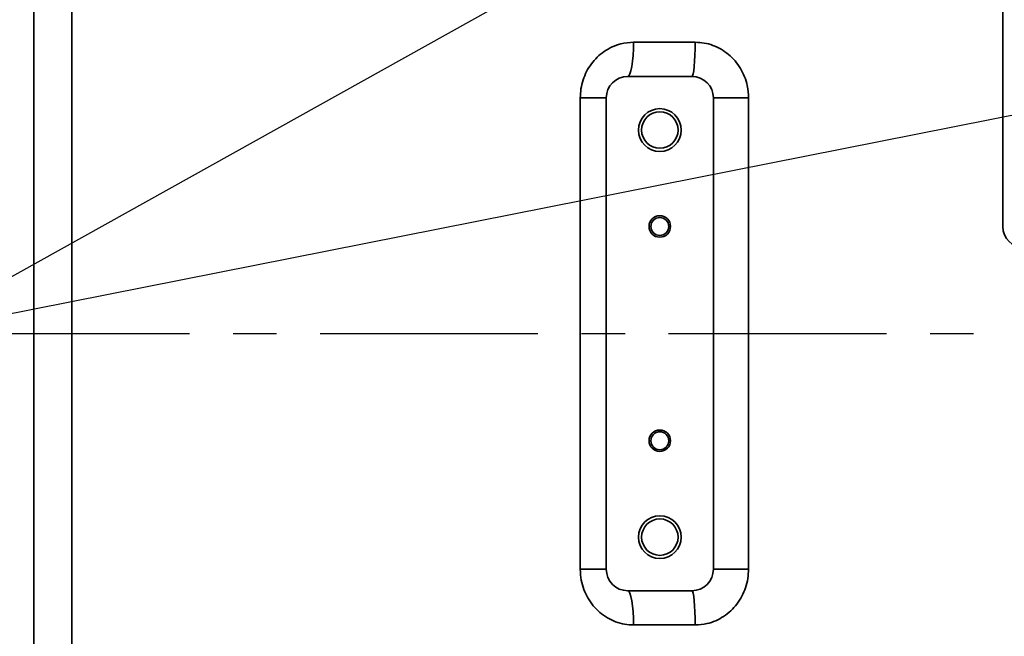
# Model space of a CAD drawing. Header units: millimetres. Extents: x -10540 to 6039, y -7467 to 6433.
# Tile 49 of 236: x -4365 to -4135, y -2124 to -1980. Entities that reach past the tile are written whole.
import ezdxf

# ---------------------------------------------------------------- set-up
doc = ezdxf.new("R2010")
doc.units = ezdxf.units.MM
doc.header["$LTSCALE"] = 8
doc.header["$PDSIZE"] = -1
doc.linetypes.add('CENTER', pattern=[10.16, 6.35, -1.27, 1.27, -1.27])
doc.layers.get('Defpoints').update_dxf_attribs({"true_color": 0x5e5e5e})
doc.layers.add('细实线层', color=7, linetype='Continuous')
doc.dimstyles.new('ISO-25', dxfattribs={"dimscale": 20, "dimtxt": 5, "dimasz": 6, "dimexe": 6, "dimexo": 0.625, "dimtad": 1, "dimtoh": 1, "dimdec": 0, "dimtxsty": 'Standard', "dimcen": 2.5, "dimclrd": 1, "dimclre": 1, "dimclrt": 4, "dimadec": 1, "dimazin": 2, "dimtfac": 1, "dimtdec": 0, "dimtmove": 0, "dimatfit": 0, "dimfxl": 1, "dimarcsym": 0})

# ---------------------------------------------------------------- blocks, each defined once
blk = doc.blocks.new('*D82')
at = {"color": 1, "lineweight": -2, "transparency": 16777216}
blk.add_line((-4390.83, -2053.67), (-1914.8, -1562.84), dxfattribs=at)
at = {"color": 1, "transparency": 16777216}
blk.add_solid([(-1918.68, -1543.23), (-1910.91, -1582.46), (-1797.09, -1539.51)], dxfattribs=at)
at = {"layer": 'Defpoints', "color": 0, "transparency": 16777216}
for p in [(-1797.09, -1539.51), (-4390.83, -2053.67)]:
    blk.add_point(p, dxfattribs=at)
at = {"color": 4, "transparency": 16777216, "insert": (-2280.77, -1551.29), "char_height": 100, "attachment_point": 5, "rotation": 11.2124}
blk.add_mtext('{\\H1.4x;R2644}', dxfattribs=at)
blk = doc.blocks.new('*U99')
at = {"color": 0, "linetype": 'CENTER', "transparency": 16777216}
blk.add_line((14.5, 0), (1735.63, 0), dxfattribs=at)
blk = doc.blocks.new('*D106')
at = {"layer": 'Defpoints', "color": 0, "transparency": 16777216}
for p in [(-3956.9, -1811.56), (-4390.83, -2053.67)]:
    blk.add_point(p, dxfattribs=at)
at = {"layer": '细实线层', "color": 1, "lineweight": -2, "transparency": 16777216}
for p, q in [((-3852.11, -1753.1), (-3557.28, -1588.6)), ((-3557.28, -1588.6), (-3268.94, -1588.6)), ((-4390.83, -2053.67), (-3956.9, -1811.56))]:
    blk.add_line(p, q, dxfattribs=at)
at = {"layer": '细实线层', "color": 1, "transparency": 16777216}
blk.add_solid([(-3861.85, -1735.63), (-3842.36, -1770.56), (-3956.9, -1811.56)], dxfattribs=at)
at = {"layer": '细实线层', "color": 4, "transparency": 16777216, "insert": (-3406.86, -1526.1), "char_height": 100, "attachment_point": 5}
blk.add_mtext('R497', dxfattribs=at)

msp = doc.modelspace()

# ---------------------------------------------------------------- linework, layer by layer
at = {"linetype": 'Continuous', "lineweight": 35}
for p, q in [((-4361.84, -2139.81), (-4361.84, -1965.07)), ((-4353, -1966.01), (-4353, -2132.83)), ((-4135.83, -2028.67), (-4135.83, -1968.67)), ((-4221.94, -1985.67), (-4207.58, -1985.67)), ((-4208.33, -1993.67), (-4223.33, -1993.67)), ((-4234.39, -1998.67), (-4228.33, -1998.67)), ((-4234.39, -2108.67), (-4234.39, -1998.67)), ((-4228.33, -1998.67), (-4228.33, -2108.67)), ((-4203.33, -2108.67), (-4203.33, -1998.67)), ((-4203.33, -1998.67), (-4195.13, -1998.67)), ((-4195.13, -1998.67), (-4195.13, -2108.67)), ((-4234.39, -2108.67), (-4228.33, -2108.67)), ((-4203.33, -2108.67), (-4195.13, -2108.67)), ((-4223.33, -2113.67), (-4208.33, -2113.67)), ((-4207.58, -2121.67), (-4221.94, -2121.67))]:
    msp.add_line(p, q, dxfattribs=at)
at = {"linetype": 'Continuous', "lineweight": 35, "flags": 128}
for points in [[(-4223.33, -1993.67), (-4223.06, -1993.51), (-4222.8, -1993.06), (-4222.56, -1992.32), (-4222.35, -1991.32), (-4222.18, -1990.11), (-4222.05, -1988.73), (-4221.97, -1987.23), (-4221.94, -1985.67)], [(-4208.33, -1993.67), (-4208.18, -1993.51), (-4208.04, -1993.06), (-4207.91, -1992.32), (-4207.8, -1991.32), (-4207.71, -1990.11), (-4207.64, -1988.73), (-4207.6, -1987.23), (-4207.58, -1985.67)], [(-4221.94, -2121.67), (-4221.97, -2120.11), (-4222.05, -2118.6), (-4222.18, -2117.22), (-4222.35, -2116.01), (-4222.56, -2115.01), (-4222.8, -2114.28), (-4223.06, -2113.82), (-4223.33, -2113.67)], [(-4207.58, -2121.67), (-4207.6, -2120.11), (-4207.64, -2118.6), (-4207.71, -2117.22), (-4207.8, -2116.01), (-4207.91, -2115.01), (-4208.04, -2114.28), (-4208.18, -2113.82), (-4208.33, -2113.67)]]:
    msp.add_lwpolyline(points, dxfattribs=at)
at = {"color": 4}
msp.add_circle((-4390.83, -2053.67), 496.89, dxfattribs=at)
at = {"linetype": 'Continuous', "lineweight": 35}
for centre, radius in [((-4215.83, -2006.17), 5), ((-4215.83, -2006.17), 4.25), ((-4215.83, -2028.67), 2.5), ((-4215.83, -2028.67), 2.1), ((-4215.83, -2078.67), 2.5), ((-4215.83, -2078.67), 2.1), ((-4215.83, -2101.17), 5), ((-4215.83, -2101.17), 4.25)]:
    msp.add_circle(centre, radius, dxfattribs=at)
for centre, start, end in [((-4223.33, -1998.67), 90, 180), ((-4208.33, -1998.67), 0, 90), ((-4130.83, -2028.67), 180, 270), ((-4223.33, -2108.67), 180, 270), ((-4208.33, -2108.67), 270, 0)]:
    msp.add_arc(centre, 5, start, end, dxfattribs=at)
for points, knots in [([(-4234.39, -1998.67), (-4234.36, -1997.96), (-4234.29, -1996.53), (-4233.77, -1994.46), (-4232.96, -1992.48), (-4231.84, -1990.69), (-4230.45, -1989.1), (-4228.82, -1987.76), (-4226.97, -1986.71), (-4224.68, -1985.86), (-4222.95, -1985.74), (-4221.94, -1985.67)], [0, 0, 0, 0, 0.104833, 0.212497, 0.316378, 0.423035, 0.527037, 0.633906, 0.73916, 0.847545, 1, 1, 1, 1]), ([(-4207.58, -1985.67), (-4206.88, -1985.7), (-4205.48, -1985.78), (-4203.44, -1986.34), (-4201.52, -1987.25), (-4199.76, -1988.47), (-4198.24, -1989.99), (-4196.97, -1991.75), (-4196.02, -1993.7), (-4195.29, -1996.02), (-4195.19, -1997.7), (-4195.13, -1998.67)], [0, 0, 0, 0, 0.105326, 0.210658, 0.316959, 0.42328, 0.530783, 0.638308, 0.747101, 0.855908, 1, 1, 1, 1]), ([(-4221.94, -2121.67), (-4222.64, -2121.63), (-4224.07, -2121.56), (-4226.14, -2120.97), (-4228.09, -2120.04), (-4229.86, -2118.78), (-4231.4, -2117.21), (-4232.66, -2115.41), (-4233.6, -2113.4), (-4234.25, -2111.15), (-4234.34, -2109.53), (-4234.39, -2108.67)], [0, 0, 0, 0, 0.105957, 0.215265, 0.322243, 0.432491, 0.540925, 0.652603, 0.760451, 0.871409, 1, 1, 1, 1]), ([(-4195.13, -2108.67), (-4195.17, -2109.39), (-4195.23, -2110.85), (-4195.78, -2112.96), (-4196.63, -2114.98), (-4197.79, -2116.8), (-4199.25, -2118.4), (-4200.92, -2119.72), (-4202.8, -2120.73), (-4205.02, -2121.5), (-4206.65, -2121.6), (-4207.58, -2121.67)], [0, 0, 0, 0, 0.107963, 0.218801, 0.325796, 0.435733, 0.541158, 0.649644, 0.753589, 0.860713, 1, 1, 1, 1])]:
    msp.add_open_spline(points, degree=3, knots=knots, dxfattribs=at)

# ---------------------------------------------------------------- block references
at = {"color": 4, "linetype": 'CENTER'}
msp.add_blockref('*U99', (-4390.83, -2053.67), dxfattribs=at)

# ---------------------------------------------------------------- dimensions: what is measured, and where the dimension line sits
dim = msp.add_radius_dim(center=(-4390.83, -2053.67), mpoint=(-1797.09, -1539.51), text='{\\H1.4x;<>}', dimstyle='ISO-25')
dim.commit()
dim.dimension.update_dxf_attribs({"geometry": '*D82', "text_midpoint": (-2264.73, -1632.21), "dimtype": 164})
at = {"layer": '细实线层', "color": 2}
dim = msp.add_radius_dim(center=(-4390.83, -2053.67), mpoint=(-3956.9, -1811.56), dimstyle='ISO-25', dxfattribs=at)
dim.commit()
dim.dimension.update_dxf_attribs({"geometry": '*D106', "text_midpoint": (-3406.86, -1588.6), "dimtype": 164})

doc.saveas('drawing.dxf')
